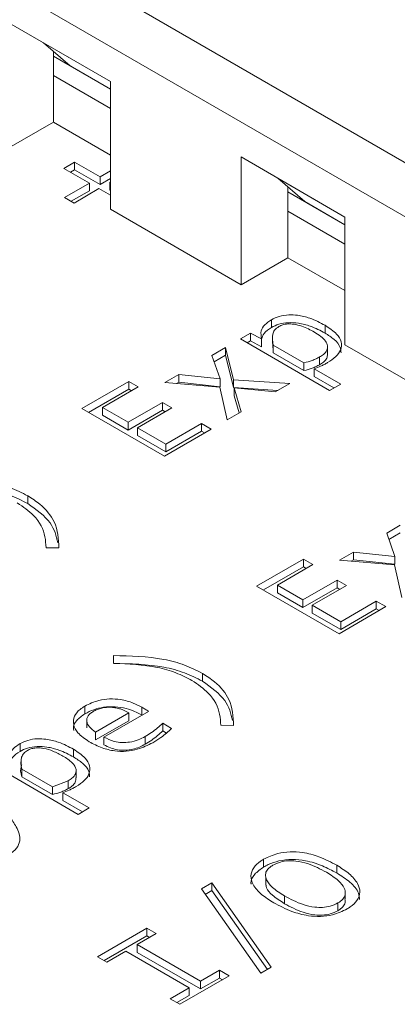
# Model space of a CAD drawing. Header units: millimetres. Extents: x 0 to 420, y 0 to 297.
# Tile 32 of 86: x 113.66 to 114.324, y 54.811 to 56.54. Entities that reach past the tile are written whole.
import ezdxf

# ---------------------------------------------------------------- set-up
doc = ezdxf.new("R2010")
doc.units = ezdxf.units.MM

msp = doc.modelspace()

# ---------------------------------------------------------------- linework, layer by layer
at = {"color": 7, "linetype": 'Continuous', "lineweight": 15}
for p, q in [((112.3667, 57.4267), (115.6665, 55.5218)), ((112.2842, 57.3791), (115.584, 55.4742)), ((113.8192, 56.4317), (113.6365, 56.5372)), ((113.7013, 56.4997), (113.7013, 56.4998)), ((113.8192, 56.4317), (113.7013, 56.4997)), ((113.7485, 56.4589), (113.7013, 56.4997)), ((113.719, 56.4759), (113.719, 56.4844)), ((113.719, 56.4759), (113.7485, 56.4589)), ((113.719, 56.4759), (113.8192, 56.4181)), ((113.719, 56.4419), (113.719, 56.4759)), ((113.8192, 56.4181), (113.7485, 56.4589)), ((113.8192, 56.3841), (113.719, 56.4419)), ((113.719, 56.4419), (113.719, 56.3602)), ((113.8192, 56.2072), (113.8192, 56.4317)), ((113.6365, 56.3126), (113.719, 56.3602)), ((113.719, 56.3602), (113.8192, 56.3024)), ((113.7371, 56.2791), (113.7562, 56.2901)), ((113.7562, 56.2901), (113.8011, 56.2642)), ((113.7562, 56.2765), (113.7562, 56.2901)), ((114.2317, 56.1936), (114.049, 56.2991)), ((114.049, 56.2991), (114.049, 56.0745)), ((113.7821, 56.2532), (113.7371, 56.2791)), ((113.7562, 56.2765), (113.7489, 56.2723)), ((113.8011, 56.2506), (113.7562, 56.2765)), ((113.8011, 56.2642), (113.8192, 56.2746)), ((113.7384, 56.228), (113.7821, 56.2532)), ((113.7821, 56.2396), (113.7821, 56.2532)), ((113.8011, 56.2506), (113.8011, 56.2642)), ((113.8192, 56.261), (113.8011, 56.2506)), ((113.8192, 56.2551), (113.818, 56.2545)), ((113.818, 56.2545), (113.8192, 56.2538)), ((113.818, 56.2408), (113.818, 56.2545)), ((114.1138, 56.2616), (114.1138, 56.2616)), ((114.2317, 56.1936), (114.1138, 56.2616)), ((114.1609, 56.2208), (114.1138, 56.2616)), ((113.7821, 56.2396), (113.7502, 56.2212)), ((113.7989, 56.2434), (113.7553, 56.2182)), ((113.8192, 56.2317), (113.7989, 56.2434)), ((113.8192, 56.2402), (113.818, 56.2408)), ((114.1315, 56.2378), (114.1315, 56.2463)), ((114.1315, 56.2378), (114.1609, 56.2208)), ((114.1315, 56.2378), (114.2317, 56.18)), ((114.1315, 56.2038), (114.1315, 56.2378)), ((113.7553, 56.2182), (113.7384, 56.228)), ((114.2317, 56.18), (114.1609, 56.2208)), ((113.8192, 56.2072), (114.049, 56.0745)), ((114.2317, 56.146), (114.1315, 56.2038)), ((114.1315, 56.2038), (114.1315, 56.1221)), ((114.2317, 55.9691), (114.2317, 56.1936)), ((114.049, 56.0745), (114.1315, 56.1221)), ((114.1315, 56.1221), (114.2317, 56.0643)), ((114.1025, 56.0132), (114.1025, 55.9996)), ((114.1968, 55.9897), (114.1968, 56.0033)), ((114.0481, 55.9794), (114.0653, 55.9894)), ((114.2048, 55.8889), (114.0481, 55.9794)), ((114.0653, 55.9758), (114.0599, 55.9726)), ((114.0653, 55.9894), (114.0851, 55.9793)), ((114.0653, 55.9758), (114.0653, 55.9894)), ((114.0851, 55.9657), (114.0653, 55.9758)), ((114.0851, 55.9657), (114.0851, 55.9793)), ((114.1044, 55.9852), (114.1044, 55.9716)), ((113.9978, 55.9504), (114.0217, 55.9642)), ((114.0217, 55.9642), (114.0357, 55.9078)), ((114.0217, 55.9506), (114.0217, 55.9642)), ((114.1056, 55.9549), (114.105, 55.9716)), ((114.1596, 55.9373), (114.1056, 55.9685)), ((114.1056, 55.9685), (114.1056, 55.9549)), ((114.2011, 55.9529), (114.2011, 55.9665)), ((114.2317, 55.9691), (114.4615, 55.8364)), ((114.012, 55.9091), (113.9978, 55.9504)), ((114.0217, 55.9506), (114.0017, 55.939)), ((114.0357, 55.8942), (114.0217, 55.9506)), ((114.1596, 55.9237), (114.1056, 55.9549)), ((114.1872, 55.9341), (114.1872, 55.9477)), ((114.1596, 55.9237), (114.1596, 55.9373)), ((114.1775, 55.927), (114.2242, 55.9001)), ((114.1775, 55.9134), (114.1775, 55.927)), ((113.7691, 55.8572), (113.8516, 55.9048)), ((113.8516, 55.9048), (113.8682, 55.8952)), ((113.8516, 55.8912), (113.8516, 55.9048)), ((113.9151, 55.9026), (113.9398, 55.9169)), ((113.9398, 55.9169), (114.012, 55.9091)), ((113.9398, 55.9033), (113.9398, 55.9169)), ((114.012, 55.8955), (114.012, 55.9091)), ((114.0357, 55.9078), (114.1348, 55.901)), ((114.0357, 55.9078), (114.0357, 55.8942)), ((114.2124, 55.8933), (114.1775, 55.9134)), ((113.8516, 55.8912), (113.7809, 55.8504)), ((113.8682, 55.8952), (113.8055, 55.859)), ((113.8564, 55.8884), (113.8516, 55.8912)), ((114.0118, 55.8945), (113.9151, 55.9026)), ((113.9398, 55.9033), (113.9357, 55.9009)), ((114.012, 55.8955), (113.9398, 55.9033)), ((114.0244, 55.8373), (114.0118, 55.8945)), ((114.1138, 55.8888), (114.0357, 55.8942)), ((114.0368, 55.8933), (114.0494, 55.8516)), ((114.1092, 55.8862), (114.0368, 55.8933)), ((114.0368, 55.8796), (114.0368, 55.8933)), ((114.1348, 55.901), (114.1092, 55.8862)), ((114.2242, 55.9001), (114.2048, 55.8889)), ((114.0459, 55.8496), (114.0368, 55.8796)), ((113.9141, 55.7735), (113.7691, 55.8572)), ((113.8055, 55.859), (113.8504, 55.8331)), ((113.8055, 55.8454), (113.8055, 55.859)), ((113.8504, 55.8331), (113.9107, 55.8678)), ((113.9107, 55.8542), (113.8504, 55.8194)), ((113.9273, 55.8582), (113.867, 55.8235)), ((113.9107, 55.8678), (113.9273, 55.8582)), ((113.9107, 55.8542), (113.9107, 55.8678)), ((113.9155, 55.8514), (113.9107, 55.8542)), ((113.8504, 55.8194), (113.8055, 55.8454)), ((114.0494, 55.8516), (114.0244, 55.8373)), ((113.8504, 55.8194), (113.8504, 55.8331)), ((113.867, 55.8235), (113.9169, 55.7947)), ((113.867, 55.8098), (113.867, 55.8235)), ((113.9965, 55.8211), (113.9141, 55.7735)), ((113.9169, 55.7947), (113.9796, 55.8309)), ((113.9796, 55.8309), (113.9965, 55.8211)), ((113.9796, 55.8309), (113.9796, 55.8173)), ((113.9169, 55.7811), (113.867, 55.8098)), ((113.9796, 55.8173), (113.9169, 55.7811)), ((113.9847, 55.8143), (113.9796, 55.8173)), ((113.9169, 55.7811), (113.9169, 55.7947)), ((113.6738, 55.6902), (113.6738, 55.7038)), ((114.3051, 55.6384), (114.329, 55.6522)), ((114.3192, 55.5971), (114.3051, 55.6384)), ((114.329, 55.6386), (114.309, 55.627)), ((113.7059, 55.6127), (113.7059, 55.6137)), ((113.7285, 55.6126), (113.7059, 55.6127)), ((114.0764, 55.5452), (114.1589, 55.5928)), ((114.1589, 55.5928), (114.1755, 55.5832)), ((114.1589, 55.5792), (114.1589, 55.5928)), ((114.2224, 55.5906), (114.247, 55.6049)), ((114.247, 55.6049), (114.3192, 55.5971)), ((114.247, 55.5913), (114.247, 55.6049)), ((114.3192, 55.5835), (114.3192, 55.5971)), ((114.1589, 55.5792), (114.0882, 55.5384)), ((114.1755, 55.5832), (114.1128, 55.547)), ((114.1637, 55.5764), (114.1589, 55.5792)), ((114.3191, 55.5825), (114.2224, 55.5906)), ((114.247, 55.5913), (114.2429, 55.5889)), ((114.3192, 55.5835), (114.247, 55.5913)), ((114.3317, 55.5253), (114.3191, 55.5825)), ((114.2213, 55.4615), (114.0764, 55.5452)), ((114.1128, 55.547), (114.1577, 55.5211)), ((114.1128, 55.5334), (114.1128, 55.547)), ((114.1577, 55.5211), (114.218, 55.5559)), ((114.218, 55.5422), (114.1577, 55.5075)), ((114.2346, 55.5463), (114.1743, 55.5115)), ((114.218, 55.5559), (114.2346, 55.5463)), ((114.218, 55.5422), (114.218, 55.5559)), ((114.2228, 55.5395), (114.218, 55.5422)), ((114.1577, 55.5075), (114.1128, 55.5334)), ((114.1577, 55.5075), (114.1577, 55.5211)), ((114.1743, 55.5115), (114.2242, 55.4827)), ((114.1743, 55.4979), (114.1743, 55.5115)), ((114.3038, 55.5091), (114.2213, 55.4615)), ((114.2242, 55.4827), (114.2869, 55.5189)), ((114.2869, 55.5189), (114.3038, 55.5091)), ((114.2869, 55.5189), (114.2869, 55.5053)), ((114.2242, 55.4691), (114.1743, 55.4979)), ((114.2869, 55.5053), (114.2242, 55.4691)), ((114.292, 55.5023), (114.2869, 55.5053)), ((114.2242, 55.4691), (114.2242, 55.4827)), ((113.8246, 55.4096), (113.8245, 55.4232)), ((113.9811, 55.3782), (113.9811, 55.3918)), ((113.7743, 55.3344), (113.7743, 55.3208)), ((113.8516, 55.3223), (113.793, 55.2885)), ((113.8862, 55.3252), (113.8078, 55.28)), ((113.8516, 55.3087), (113.8516, 55.3223)), ((113.8745, 55.3188), (113.8745, 55.3324)), ((113.8748, 55.3186), (113.8745, 55.3188)), ((113.7776, 55.3096), (113.7776, 55.296)), ((113.8516, 55.3087), (113.793, 55.2749)), ((113.9111, 55.3043), (113.9269, 55.2952)), ((113.9111, 55.2907), (113.9111, 55.3043)), ((114.0132, 55.3007), (114.0132, 55.3017)), ((114.0358, 55.3006), (114.0132, 55.3007)), ((113.793, 55.2885), (113.793, 55.2749)), ((113.9178, 55.2869), (113.9111, 55.2907)), ((113.6602, 55.2685), (113.6602, 55.2549)), ((113.8078, 55.2664), (113.8078, 55.28)), ((113.8803, 55.2674), (113.8803, 55.281)), ((113.7545, 55.245), (113.7545, 55.2586)), ((113.7625, 55.1442), (113.6058, 55.2347)), ((113.6621, 55.2405), (113.6621, 55.2269)), ((113.7173, 55.1926), (113.6633, 55.2238)), ((113.6633, 55.2238), (113.6633, 55.2102)), ((113.7588, 55.2082), (113.7588, 55.2218)), ((113.7173, 55.179), (113.6633, 55.2102)), ((113.7449, 55.203), (113.7173, 55.1926)), ((113.7449, 55.1894), (113.7449, 55.203)), ((113.7173, 55.179), (113.7173, 55.1926)), ((113.7352, 55.1823), (113.7819, 55.1554)), ((113.7352, 55.1687), (113.7352, 55.1823)), ((113.7701, 55.1486), (113.7352, 55.1687)), ((113.7819, 55.1554), (113.7625, 55.1442)), ((114.0887, 55.0653), (114.0887, 55.0517)), ((114.2174, 55.0412), (114.2174, 55.0548)), ((113.9792, 55.0134), (113.9977, 55.024)), ((113.9977, 55.024), (114.1022, 54.8758)), ((113.9977, 55.0104), (113.9977, 55.024)), ((114.0923, 55.0337), (114.0923, 55.0201)), ((114.0838, 54.8652), (113.9792, 55.0134)), ((113.9977, 55.0104), (113.9861, 55.0037)), ((114.0954, 54.8719), (113.9977, 55.0104)), ((114.232, 55.0063), (114.232, 55.0098)), ((114.1253, 55.0009), (114.1253, 54.9873)), ((114.2194, 54.975), (114.2194, 54.9886)), ((114.232, 54.9961), (114.232, 55.0042)), ((113.7964, 54.8942), (113.8831, 54.9443)), ((113.8831, 54.9443), (113.8998, 54.9347)), ((113.8831, 54.9307), (113.8831, 54.9443)), ((113.8831, 54.9307), (113.8082, 54.8874)), ((113.8998, 54.9347), (113.8664, 54.9154)), ((113.888, 54.9279), (113.8831, 54.9307)), ((113.8464, 54.9039), (113.813, 54.8846)), ((113.9578, 54.8395), (113.8464, 54.9039)), ((113.8664, 54.9154), (113.9778, 54.8511)), ((113.8664, 54.9018), (113.8664, 54.9154)), ((113.9778, 54.8375), (113.8664, 54.9018)), ((113.813, 54.8846), (113.7964, 54.8942)), ((113.9778, 54.8511), (114.0112, 54.8704)), ((114.0112, 54.8704), (114.0281, 54.8606)), ((114.0112, 54.8567), (114.0112, 54.8704)), ((114.1022, 54.8758), (114.0838, 54.8652)), ((114.0281, 54.8606), (113.9413, 54.8105)), ((114.0112, 54.8567), (113.9778, 54.8375)), ((113.9778, 54.8375), (113.9778, 54.8511)), ((114.0163, 54.8538), (114.0112, 54.8567)), ((113.9244, 54.8203), (113.9578, 54.8395)), ((113.9578, 54.8395), (113.9578, 54.8259)), ((113.9413, 54.8105), (113.9244, 54.8203)), ((113.9578, 54.8259), (113.9362, 54.8135))]:
    msp.add_line(p, q, dxfattribs=at)
for points, knots in [([(114.0851, 55.9793), (114.0842, 55.9841), (114.0828, 55.9927), (114.0898, 56.0047), (114.0983, 56.0104), (114.1025, 56.0132)], [0, 0, 0, 0, 0.38856, 0.698295, 1, 1, 1, 1]), ([(114.1025, 56.0132), (114.1068, 56.0153), (114.1156, 56.0198), (114.1323, 56.0221), (114.1511, 56.0211), (114.1739, 56.0154), (114.1882, 56.0078), (114.1968, 56.0033)], [0, 0, 0, 0, 0.156788, 0.322204, 0.4615, 0.679506, 1, 1, 1, 1]), ([(114.1968, 55.9897), (114.1885, 55.9941), (114.1746, 56.0014), (114.1518, 56.0074), (114.1323, 56.0086), (114.1152, 56.006), (114.1066, 56.0017), (114.1025, 55.9996)], [0, 0, 0, 0, 0.3118289, 0.5235282, 0.6857699, 0.8490477, 1, 1, 1, 1]), ([(114.1025, 55.9996), (114.0975, 55.9963), (114.0884, 55.9903), (114.0861, 55.9825), (114.0851, 55.9791)], [0, 0, 0, 0, 0.557627, 1, 1, 1, 1]), ([(114.1056, 55.9685), (114.1045, 55.975), (114.103, 55.9838), (114.1073, 55.9952), (114.1127, 55.9991), (114.1155, 56.0012)], [0, 0, 0, 0, 0.5656, 0.772391, 1, 1, 1, 1]), ([(114.1155, 56.0012), (114.1176, 56.0023), (114.1222, 56.0046), (114.1316, 56.0061), (114.1435, 56.0054), (114.1601, 56.0009), (114.171, 55.9951), (114.1779, 55.9914)], [0, 0, 0, 0, 0.116612, 0.250859, 0.389437, 0.607873, 1, 1, 1, 1]), ([(114.1779, 55.9914), (114.1856, 55.9865), (114.1965, 55.9794), (114.2019, 55.9676), (114.2005, 55.9594), (114.1949, 55.9526), (114.1895, 55.9492), (114.1872, 55.9477)], [0, 0, 0, 0, 0.391709, 0.556559, 0.72206, 0.87924, 1, 1, 1, 1]), ([(114.1968, 56.0033), (114.2042, 55.9984), (114.2172, 55.9899), (114.2263, 55.9743), (114.2254, 55.9603), (114.2162, 55.9477), (114.2064, 55.9412), (114.2013, 55.9379)], [0, 0, 0, 0, 0.263152, 0.456583, 0.651436, 0.820379, 1, 1, 1, 1]), ([(114.2248, 55.9549), (114.2247, 55.958), (114.2243, 55.9665), (114.2139, 55.9787), (114.2023, 55.9862), (114.1968, 55.9897)], [0, 0, 0, 0, 0.23702, 0.638879, 1, 1, 1, 1]), ([(114.1872, 55.9477), (114.1851, 55.9466), (114.181, 55.9444), (114.172, 55.9407), (114.1646, 55.9387), (114.1596, 55.9373)], [0, 0, 0, 0, 0.252734, 0.505416, 1, 1, 1, 1]), ([(114.2009, 55.9529), (114.2007, 55.9505), (114.2005, 55.9454), (114.1948, 55.939), (114.1895, 55.9356), (114.1872, 55.9341)], [0, 0, 0, 0, 0.34152, 0.713902, 1, 1, 1, 1]), ([(114.1872, 55.9341), (114.1851, 55.933), (114.181, 55.9308), (114.172, 55.9271), (114.1646, 55.9251), (114.1596, 55.9237)], [0, 0, 0, 0, 0.252734, 0.505416, 1, 1, 1, 1]), ([(114.2013, 55.9379), (114.1993, 55.9367), (114.1953, 55.9345), (114.1876, 55.9307), (114.1814, 55.9284), (114.1775, 55.927)], [0, 0, 0, 0, 0.274272, 0.548552, 1, 1, 1, 1]), ([(113.5172, 55.7351), (113.5473, 55.7344), (113.5911, 55.7334), (113.6433, 55.7192), (113.6637, 55.7089), (113.6738, 55.7038)], [0, 0, 0, 0, 0.524354, 0.762765, 1, 1, 1, 1]), ([(113.6738, 55.6902), (113.6637, 55.6953), (113.6433, 55.7056), (113.5911, 55.7198), (113.5473, 55.7208), (113.5172, 55.7215)], [0, 0, 0, 0, 0.237235, 0.475646, 1, 1, 1, 1]), ([(113.6738, 55.7038), (113.6812, 55.699), (113.7017, 55.6857), (113.7263, 55.6548), (113.7277, 55.628), (113.7285, 55.6126)], [0, 0, 0, 0, 0.195021, 0.537396, 1, 1, 1, 1]), ([(113.7059, 55.6127), (113.7055, 55.6191), (113.7046, 55.6385), (113.6907, 55.6673), (113.6657, 55.6844), (113.6554, 55.6915)], [0, 0, 0, 0, 0.2240779, 0.678217, 1, 1, 1, 1]), ([(113.7269, 55.6211), (113.7238, 55.6332), (113.7174, 55.659), (113.6889, 55.6794), (113.6738, 55.6902)], [0, 0, 0, 0, 0.468171, 1, 1, 1, 1]), ([(113.8245, 55.4232), (113.8546, 55.4224), (113.8983, 55.4214), (113.9506, 55.4073), (113.9709, 55.397), (113.9811, 55.3918)], [0, 0, 0, 0, 0.524354, 0.762765, 1, 1, 1, 1]), ([(113.9811, 55.3782), (113.9709, 55.3833), (113.9506, 55.3936), (113.8983, 55.4078), (113.8546, 55.4088), (113.8245, 55.4095)], [0, 0, 0, 0, 0.2372354, 0.4756457, 1, 1, 1, 1]), ([(113.9626, 55.3795), (113.9535, 55.3842), (113.9352, 55.3936), (113.8894, 55.4068), (113.8509, 55.4085), (113.8246, 55.4096)], [0, 0, 0, 0, 0.24235, 0.483055, 1, 1, 1, 1]), ([(113.9811, 55.3918), (113.9885, 55.387), (114.009, 55.3737), (114.0335, 55.3428), (114.0349, 55.316), (114.0358, 55.3006)], [0, 0, 0, 0, 0.195021, 0.537396, 1, 1, 1, 1]), ([(114.0132, 55.3007), (114.0128, 55.3071), (114.0118, 55.3266), (113.998, 55.3553), (113.973, 55.3724), (113.9626, 55.3795)], [0, 0, 0, 0, 0.2240779, 0.678217, 1, 1, 1, 1]), ([(114.0342, 55.3091), (114.0311, 55.3212), (114.0246, 55.347), (113.9962, 55.3674), (113.9811, 55.3782)], [0, 0, 0, 0, 0.468171, 1, 1, 1, 1]), ([(113.7817, 55.2718), (113.7744, 55.2768), (113.7615, 55.2856), (113.753, 55.3017), (113.7545, 55.3162), (113.7632, 55.3274), (113.7714, 55.3325), (113.7743, 55.3344)], [0, 0, 0, 0, 0.278586, 0.489792, 0.702207, 0.890801, 1, 1, 1, 1]), ([(113.7743, 55.3344), (113.7821, 55.3382), (113.7948, 55.3444), (113.8177, 55.3476), (113.839, 55.3462), (113.8586, 55.3407), (113.8695, 55.335), (113.8745, 55.3324)], [0, 0, 0, 0, 0.264734, 0.43632, 0.608279, 0.82306, 1, 1, 1, 1]), ([(113.8745, 55.3188), (113.8658, 55.3231), (113.852, 55.3299), (113.8275, 55.3339), (113.8074, 55.333), (113.789, 55.3284), (113.7793, 55.3234), (113.7743, 55.3208)], [0, 0, 0, 0, 0.298556, 0.477685, 0.657768, 0.823361, 1, 1, 1, 1]), ([(113.7743, 55.3208), (113.769, 55.3171), (113.7587, 55.3098), (113.7532, 55.2989), (113.7545, 55.293), (113.7548, 55.2916)], [0, 0, 0, 0, 0.4473851, 0.8702524, 1, 1, 1, 1]), ([(113.793, 55.2885), (113.789, 55.2915), (113.7814, 55.2972), (113.7774, 55.3059), (113.7776, 55.3125), (113.7796, 55.3171), (113.7833, 55.3214), (113.787, 55.3237), (113.7889, 55.3249)], [0, 0, 0, 0, 0.280904, 0.5299, 0.649822, 0.764271, 0.879072, 1, 1, 1, 1]), ([(113.7889, 55.3249), (113.7913, 55.3262), (113.7958, 55.3286), (113.8037, 55.3311), (113.812, 55.3324), (113.8205, 55.3325), (113.829, 55.3314), (113.8402, 55.3287), (113.847, 55.3249), (113.8516, 55.3223)], [0, 0, 0, 0, 0.134908, 0.257716, 0.374338, 0.491628, 0.611312, 0.732978, 1, 1, 1, 1]), ([(113.8745, 55.3324), (113.8765, 55.3312), (113.8795, 55.3294), (113.8833, 55.327), (113.8852, 55.3258), (113.8862, 55.3252)], [0, 0, 0, 0, 0.4997387, 0.7498635, 1, 1, 1, 1]), ([(113.8803, 55.281), (113.8841, 55.2834), (113.8918, 55.2881), (113.9022, 55.2959), (113.9081, 55.3015), (113.9111, 55.3043)], [0, 0, 0, 0, 0.327794, 0.662622, 1, 1, 1, 1]), ([(113.9111, 55.2907), (113.9082, 55.288), (113.9024, 55.2824), (113.892, 55.2746), (113.8842, 55.2698), (113.8803, 55.2674)], [0, 0, 0, 0, 0.32811, 0.662931, 1, 1, 1, 1]), ([(113.9269, 55.2952), (113.924, 55.2924), (113.9182, 55.287), (113.9073, 55.2785), (113.8985, 55.2731), (113.8936, 55.2701)], [0, 0, 0, 0, 0.303541, 0.606919, 1, 1, 1, 1]), ([(113.6428, 55.2346), (113.642, 55.2394), (113.6405, 55.248), (113.6476, 55.2599), (113.656, 55.2657), (113.6602, 55.2685)], [0, 0, 0, 0, 0.38856, 0.698295, 1, 1, 1, 1]), ([(113.6602, 55.2685), (113.6645, 55.2706), (113.6733, 55.275), (113.69, 55.2774), (113.7088, 55.2764), (113.7316, 55.2706), (113.7459, 55.2631), (113.7545, 55.2586)], [0, 0, 0, 0, 0.156788, 0.322204, 0.4615, 0.679506, 1, 1, 1, 1]), ([(113.8936, 55.2701), (113.885, 55.2657), (113.8714, 55.2588), (113.8472, 55.2544), (113.8253, 55.2551), (113.8023, 55.261), (113.7891, 55.268), (113.7817, 55.2718)], [0, 0, 0, 0, 0.263773, 0.4223849, 0.5819104, 0.7687299, 1, 1, 1, 1]), ([(113.8078, 55.28), (113.8136, 55.2771), (113.8228, 55.2725), (113.8393, 55.27), (113.8541, 55.2708), (113.8683, 55.2747), (113.8764, 55.2789), (113.8803, 55.281)], [0, 0, 0, 0, 0.27161, 0.438405, 0.605533, 0.805115, 1, 1, 1, 1]), ([(113.8803, 55.2674), (113.8736, 55.264), (113.8633, 55.2588), (113.8453, 55.2563), (113.8314, 55.2572), (113.8185, 55.2608), (113.8115, 55.2644), (113.8078, 55.2664)], [0, 0, 0, 0, 0.320515, 0.488554, 0.657076, 0.819547, 1, 1, 1, 1]), ([(113.6602, 55.2549), (113.6552, 55.2515), (113.6461, 55.2456), (113.6438, 55.2378), (113.6428, 55.2344)], [0, 0, 0, 0, 0.557627, 1, 1, 1, 1]), ([(113.7545, 55.245), (113.7462, 55.2494), (113.7323, 55.2567), (113.7095, 55.2627), (113.69, 55.2639), (113.6729, 55.2613), (113.6643, 55.257), (113.6602, 55.2549)], [0, 0, 0, 0, 0.311829, 0.523528, 0.68577, 0.849048, 1, 1, 1, 1]), ([(113.6633, 55.2238), (113.662, 55.2309), (113.6603, 55.2402), (113.666, 55.2514), (113.6708, 55.2549), (113.6732, 55.2565)], [0, 0, 0, 0, 0.613492, 0.815329, 1, 1, 1, 1]), ([(113.6732, 55.2565), (113.6751, 55.2575), (113.679, 55.2594), (113.6861, 55.261), (113.6939, 55.2613), (113.7051, 55.2598), (113.7199, 55.2552), (113.73, 55.2497), (113.7356, 55.2467)], [0, 0, 0, 0, 0.108008, 0.209045, 0.312281, 0.426357, 0.680242, 1, 1, 1, 1]), ([(113.7356, 55.2467), (113.7417, 55.2429), (113.7502, 55.2375), (113.7569, 55.2291), (113.7591, 55.2233), (113.7588, 55.2177), (113.7564, 55.2124), (113.7517, 55.2073), (113.7472, 55.2045), (113.7449, 55.203)], [0, 0, 0, 0, 0.307498, 0.43494, 0.550575, 0.660487, 0.76816, 0.879534, 1, 1, 1, 1]), ([(113.7545, 55.2586), (113.7619, 55.2537), (113.7749, 55.2452), (113.784, 55.2296), (113.7831, 55.2156), (113.7739, 55.203), (113.7641, 55.1965), (113.759, 55.1932)], [0, 0, 0, 0, 0.2631516, 0.4565826, 0.6514364, 0.8203792, 1, 1, 1, 1]), ([(113.6633, 55.2102), (113.6616, 55.2168), (113.6598, 55.2238), (113.663, 55.2305), (113.6632, 55.231)], [0, 0, 0, 0, 0.929735, 1, 1, 1, 1]), ([(113.7825, 55.2102), (113.7824, 55.2133), (113.782, 55.2218), (113.7716, 55.234), (113.76, 55.2415), (113.7545, 55.245)], [0, 0, 0, 0, 0.23702, 0.638879, 1, 1, 1, 1]), ([(113.7586, 55.2082), (113.7585, 55.2058), (113.7582, 55.2007), (113.7525, 55.1943), (113.7472, 55.1908), (113.7449, 55.1894)], [0, 0, 0, 0, 0.3415205, 0.7139024, 1, 1, 1, 1]), ([(113.7449, 55.1894), (113.7428, 55.1883), (113.7388, 55.1861), (113.7297, 55.1824), (113.7223, 55.1804), (113.7173, 55.179)], [0, 0, 0, 0, 0.252734, 0.505416, 1, 1, 1, 1]), ([(113.759, 55.1932), (113.757, 55.192), (113.753, 55.1898), (113.7453, 55.186), (113.7391, 55.1837), (113.7352, 55.1823)], [0, 0, 0, 0, 0.274272, 0.548552, 1, 1, 1, 1]), ([(113.6415, 55.1404), (113.6457, 55.1345), (113.6554, 55.1209), (113.6624, 55.1015), (113.6553, 55.0843), (113.6453, 55.0759), (113.6386, 55.0719), (113.6373, 55.0712)], [0, 0, 0, 0, 0.259303, 0.595757, 0.776628, 0.957349, 1, 1, 1, 1]), ([(114.0887, 55.0653), (114.0966, 55.0692), (114.1101, 55.0758), (114.1351, 55.0791), (114.1605, 55.0775), (114.1895, 55.0695), (114.2074, 55.0601), (114.2174, 55.0548)], [0, 0, 0, 0, 0.2073682, 0.3573265, 0.5071267, 0.7238125, 1, 1, 1, 1]), ([(114.1066, 54.9889), (114.099, 54.9936), (114.0838, 55.0031), (114.0697, 55.0194), (114.0646, 55.0358), (114.0698, 55.0503), (114.0797, 55.0598), (114.0868, 55.0642), (114.0887, 55.0653)], [0, 0, 0, 0, 0.223086, 0.447525, 0.619644, 0.792899, 0.945132, 1, 1, 1, 1]), ([(114.2174, 55.0412), (114.2092, 55.0455), (114.1928, 55.0543), (114.1658, 55.0629), (114.1389, 55.0657), (114.1157, 55.0631), (114.0993, 55.0575), (114.0913, 55.0532), (114.0887, 55.0517)], [0, 0, 0, 0, 0.227578, 0.456461, 0.616523, 0.777366, 0.92687, 1, 1, 1, 1]), ([(114.1048, 55.0547), (114.1091, 55.0569), (114.1169, 55.0608), (114.1316, 55.063), (114.1482, 55.0624), (114.1728, 55.0566), (114.1886, 55.0481), (114.1991, 55.0426)], [0, 0, 0, 0, 0.15543, 0.281818, 0.407695, 0.609229, 1, 1, 1, 1]), ([(114.0887, 55.0517), (114.083, 55.0477), (114.0716, 55.0395), (114.0653, 55.0282), (114.0666, 55.0224), (114.0667, 55.0218)], [0, 0, 0, 0, 0.470983, 0.944395, 1, 1, 1, 1]), ([(114.1253, 55.0009), (114.1178, 55.0057), (114.1047, 55.014), (114.0936, 55.0272), (114.0911, 55.0379), (114.094, 55.0464), (114.0998, 55.0516), (114.1039, 55.0541), (114.1048, 55.0547)], [0, 0, 0, 0, 0.31465, 0.548488, 0.702906, 0.832092, 0.961603, 1, 1, 1, 1]), ([(114.1991, 55.0426), (114.2067, 55.0378), (114.2198, 55.0294), (114.2308, 55.0162), (114.2332, 55.0054), (114.2302, 54.9968), (114.2243, 54.9916), (114.2202, 54.9891), (114.2194, 54.9886)], [0, 0, 0, 0, 0.313913, 0.545432, 0.702638, 0.833364, 0.964409, 1, 1, 1, 1]), ([(114.2174, 55.0548), (114.225, 55.05), (114.2403, 55.0405), (114.2544, 55.0242), (114.2596, 55.0077), (114.2545, 54.9933), (114.2445, 54.9836), (114.2374, 54.9793), (114.2355, 54.9781)], [0, 0, 0, 0, 0.222473, 0.446327, 0.618849, 0.792591, 0.944289, 1, 1, 1, 1]), ([(114.2574, 54.9944), (114.2571, 54.9982), (114.256, 55.0091), (114.2419, 55.0257), (114.2255, 55.036), (114.2174, 55.0412)], [0, 0, 0, 0, 0.210588, 0.609933, 1, 1, 1, 1]), ([(114.1253, 54.9873), (114.118, 54.9921), (114.1051, 55.0004), (114.0941, 55.0121), (114.0932, 55.0185), (114.0929, 55.0201)], [0, 0, 0, 0, 0.502396, 0.875761, 1, 1, 1, 1]), ([(114.2355, 54.9781), (114.2274, 54.9741), (114.2138, 54.9674), (114.1888, 54.9642), (114.1637, 54.9659), (114.1348, 54.974), (114.1168, 54.9835), (114.1066, 54.9889)], [0, 0, 0, 0, 0.212412, 0.358588, 0.504624, 0.720913, 1, 1, 1, 1]), ([(114.2194, 54.9886), (114.215, 54.9864), (114.2072, 54.9825), (114.1925, 54.9804), (114.1759, 54.981), (114.1515, 54.9869), (114.1357, 54.9953), (114.1253, 55.0009)], [0, 0, 0, 0, 0.155972, 0.282552, 0.408547, 0.611084, 1, 1, 1, 1]), ([(114.2194, 54.975), (114.215, 54.9728), (114.2072, 54.9689), (114.1925, 54.9668), (114.1759, 54.9674), (114.1515, 54.9733), (114.1357, 54.9817), (114.1253, 54.9873)], [0, 0, 0, 0, 0.1559718, 0.282552, 0.4085473, 0.6110841, 1, 1, 1, 1]), ([(114.2314, 54.9961), (114.2318, 54.9945), (114.233, 54.9902), (114.23, 54.9832), (114.2244, 54.978), (114.2202, 54.9755), (114.2194, 54.975)], [0, 0, 0, 0, 0.2088331, 0.5566437, 0.9053063, 1, 1, 1, 1])]:
    msp.add_open_spline(points, degree=3, knots=knots, dxfattribs=at)

doc.saveas('drawing.dxf')
